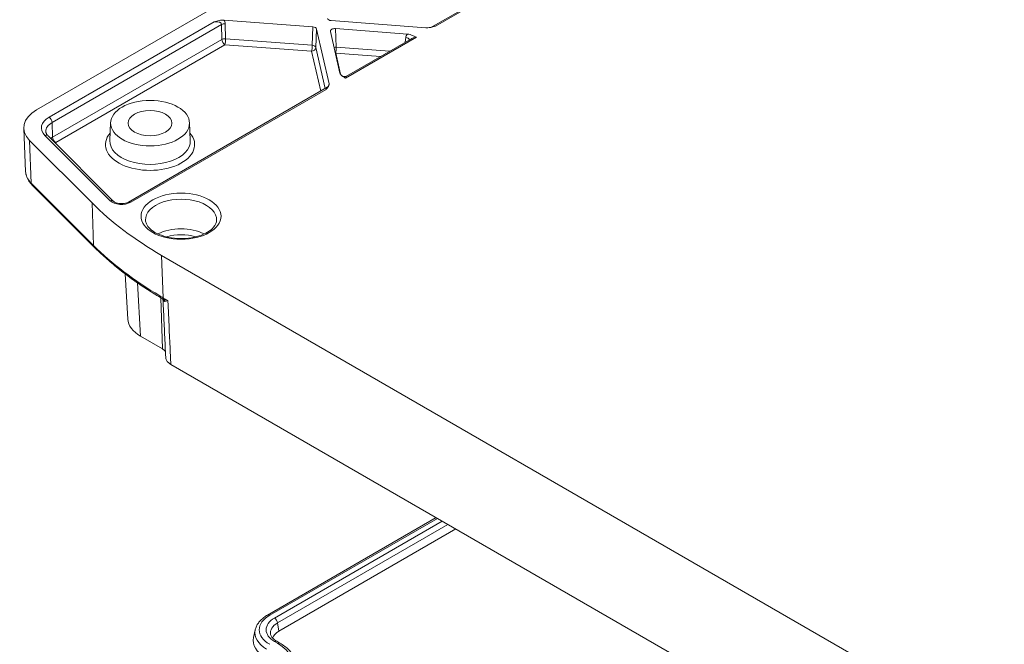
# Model space of a CAD drawing. Header units: millimetres. Extents: x 16 to 915, y 16 to 703.
# Tile 18 of 23: x 604 to 697, y 543 to 603. Entities that reach past the tile are written whole.
import ezdxf

# ---------------------------------------------------------------- set-up
doc = ezdxf.new("R2010")
doc.units = ezdxf.units.MM
doc.header["$LTSCALE"] = 3.333333
doc.layers.add('Visible (ANSI)', color=7, linetype='Continuous', lineweight=9)
doc.layers.add('Visible Narrow (ANSI)', color=7, linetype='Continuous', lineweight=9)

msp = doc.modelspace()

# ---------------------------------------------------------------- linework, layer by layer
at = {"layer": 'Visible (ANSI)'}
for p, q in [((688.0582, 642.0839), (605.2017, 594.2466)), ((674.3713, 620.3858), (642.6813, 602.0896)), ((623.003, 602.7765), (631.4667, 602.1331)), ((631.8252, 601.9262), (633.008, 596.739)), ((642.1987, 602.0453), (633.2144, 602.7282)), ((633.6045, 601.9706), (640.451, 601.4502)), ((634.0387, 597.7481), (633.1373, 601.7009)), ((640.7647, 600.983), (634.6753, 597.4673)), ((632.8288, 596.4012), (613.9375, 585.4944)), ((604.1577, 588.3944), (603.9826, 592.4862)), ((612.2398, 593.0434), (612.1666, 591.3315)), ((619.7376, 593.0434), (619.8108, 591.3315)), ((612.4966, 585.5759), (606.29, 591.7825)), ((604.5396, 591.3428), (610.4727, 585.4097)), ((610.6788, 581.2148), (604.7572, 587.1364)), ((699.1226, 533.0691), (617.0903, 580.4305)), ((613.8752, 574.3589), (613.6146, 578.6666)), ((617.1569, 571.551), (615.0927, 572.7427)), ((617.9629, 570.0769), (698.8673, 523.3667)), ((627.1508, 546.2582), (643.1844, 555.5152)), ((645.0534, 554.4362), (628.2222, 544.7187)), ((625.9895, 544.8507), (625.831, 544.1227)), ((628.3221, 543.5971), (628.0275, 543.7672))]:
    msp.add_line(p, q, dxfattribs=at)
for centre, major_axis, ratio, start_param, end_param in [((633.2692, 602.9668), (0.4169, 0.0003), 0.5773497, 3.2719919, 4.5800541), ((631.4119, 601.8945), (-0.4169, -0.0003), 0.5773497, 3.2719919, 4.5800541), ((633.5508, 601.7319), (-0.417, 0.0006), 0.5773487, 4.5839254, 6.4149341), ((608.148, 592.5456), (-4.1667, 0), 0.5773503, 5.4977871, 6.8067841), ((646.5758, 597.4485), (-41.6829, -0.0216), 0.5772574, 0.5230804, 0.7847193), ((646.7273, 593.6301), (41.7414, 0.2011), 0.5846462, 3.9169556, 3.920767), ((618.0444, 574.4427), (-4.1717, 0), 0.5766475, 0.0348641, 0.7847892), ((616.2833, 571.0466), (1.2354, 0), 0.5773503, 0.3349365, 0.7853982), ((629.7465, 543.8386), (-2.1556, 0), 0.5773503, 5.4977871, 6.0887954), ((629.7465, 543.8386), (-3.9463, 0), 0.5773503, 6.158178, 7.0685835)]:
    msp.add_ellipse(centre, major_axis=major_axis, ratio=ratio, start_param=start_param, end_param=end_param, dxfattribs=at)
for major_axis in [(3.75, 0), (2.0833, 0)]:
    msp.add_ellipse((615.9887, 592.9899), major_axis=major_axis, ratio=0.5773503, dxfattribs=at)
for points, knots in [([(623.003, 602.7765), (622.9399, 602.7813), (622.876, 602.7806), (622.7256, 602.7699), (622.6394, 602.7564), (622.4034, 602.7088), (622.2427, 602.663), (622.0747, 602.6144), (622.0724, 602.6137), (622.0701, 602.6131)], [0, 0, 0, 0, 0.02292933, 0.02292933, 0.05440585, 0.05440585, 0.11299448, 0.11299448, 0.11380749, 0.11380749, 0.11380749, 0.11380749]), ([(642.1987, 602.0453), (642.2619, 602.0405), (642.3258, 602.0412), (642.4761, 602.0519), (642.5624, 602.0654), (642.7984, 602.113), (642.9591, 602.1588), (643.1271, 602.2074), (643.1294, 602.2081), (643.1317, 602.2087)], [0, 0, 0, 0, 0.02292933, 0.02292933, 0.05440585, 0.05440585, 0.11299448, 0.11299448, 0.11380749, 0.11380749, 0.11380749, 0.11380749]), ([(641.3004, 601.1514), (641.2997, 601.1517), (641.299, 601.1521), (641.2064, 601.1996), (641.1043, 601.2511), (640.9053, 601.339), (640.8067, 601.3767), (640.625, 601.4268), (640.5396, 601.4435), (640.451, 601.4502)], [-0.00031742, -0.00031742, -0.00031742, -0.00031742, 0, 0, 0.04429273, 0.04429273, 0.0876209, 0.0876209, 0.12239713, 0.12239713, 0.12239713, 0.12239713]), ([(634.0387, 597.7481), (634.0504, 597.697), (634.0794, 597.6476), (634.1661, 597.5428), (634.2314, 597.4858), (634.3837, 597.3709), (634.4729, 597.312), (634.5552, 597.2585), (634.5558, 597.2581), (634.5564, 597.2577)], [0, 0, 0, 0, 0.03214082, 0.03214082, 0.0721855, 0.0721855, 0.11312165, 0.11312165, 0.11341501, 0.11341501, 0.11341501, 0.11341501]), ([(634.6753, 597.4673), (634.6438, 597.4491), (634.6057, 597.4331), (634.5228, 597.4137), (634.4784, 597.4107), (634.3963, 597.4175), (634.3589, 597.427), (634.2961, 597.4506), (634.2706, 597.4645), (634.2292, 597.4915), (634.2131, 597.5045), (634.2, 597.5164)], [0.842699, 0.842699, 0.842699, 0.842699, 0.87195112, 0.87195112, 0.90120324, 0.90120324, 0.93045535, 0.93045535, 0.95970747, 0.95970747, 0.98895958, 0.98895958, 0.98895958, 0.98895958]), ([(632.725, 596.2004), (632.7261, 596.2017), (632.7273, 596.203), (632.8115, 596.3001), (632.8909, 596.3928), (632.9733, 596.5291), (632.9967, 596.5789), (633.0152, 596.6657), (633.0163, 596.7026), (633.008, 596.739)], [-0.00092621, -0.00092621, -0.00092621, -0.00092621, 0, 0, 0.06674627, 0.06674627, 0.10260545, 0.10260545, 0.12872736, 0.12872736, 0.12872736, 0.12872736]), ([(632.8288, 596.4012), (632.8657, 596.4226), (632.8928, 596.4459), (632.9369, 596.4911), (632.9515, 596.5121), (632.9727, 596.5463), (632.9789, 596.5594), (632.9878, 596.5798), (632.9901, 596.5866), (632.9928, 596.5952), (632.9933, 596.597), (632.9933, 596.597)], [-0.72809732, -0.72809732, -0.72809732, -0.72809732, -0.67639905, -0.67639905, -0.61441964, -0.61441964, -0.54957576, -0.54957576, -0.47996768, -0.47996768, -0.41156621, -0.41156621, -0.41156621, -0.41156621]), ([(606.29, 591.7825), (606.26, 591.8125), (606.2335, 591.8424), (606.1876, 591.9012), (606.1681, 591.93), (606.1356, 591.986), (606.1224, 592.0131), (606.1017, 592.0656), (606.0941, 592.0909), (606.0834, 592.1401), (606.0804, 592.164), (606.0794, 592.1878)], [1.83259571, 1.83259571, 1.83259571, 1.83259571, 1.93237643, 1.93237643, 2.03215714, 2.03215714, 2.13193785, 2.13193785, 2.23171856, 2.23171856, 2.33149927, 2.33149927, 2.33149927, 2.33149927]), ([(604.7572, 587.1364), (604.6865, 587.2072), (604.6208, 587.281), (604.5009, 587.4344), (604.4467, 587.5141), (604.3509, 587.6787), (604.3094, 587.7638), (604.2404, 587.9383), (604.213, 588.0277), (604.1736, 588.2095), (604.1617, 588.3018), (604.1577, 588.3944)], [1.83259571, 1.83259571, 1.83259571, 1.83259571, 1.93237643, 1.93237643, 2.03215714, 2.03215714, 2.13193785, 2.13193785, 2.23171856, 2.23171856, 2.33149927, 2.33149927, 2.33149927, 2.33149927]), ([(613.9375, 585.4944), (613.8915, 585.4678), (613.8349, 585.4418), (613.7026, 585.3961), (613.6261, 585.3768), (613.4604, 585.3493), (613.371, 585.3417), (613.1903, 585.3408), (613.0992, 585.3476), (612.9278, 585.3744), (612.8475, 585.3943), (612.7083, 585.442), (612.6487, 585.4695), (612.5559, 585.5242), (612.5215, 585.5513), (612.4977, 585.5748), (612.4971, 585.5753), (612.4966, 585.5759)], [0, 0, 0, 0, 0.2461659, 0.2461659, 0.5058343, 0.5058343, 0.7761089, 0.7761089, 1.0503738, 1.0503738, 1.3210539, 1.3210539, 1.5809069, 1.5809069, 1.8265685, 1.8265685, 1.8325957, 1.8325957, 1.8325957, 1.8325957]), ([(622.3154, 583.768), (622.3064, 583.5572), (622.2199, 583.3363), (621.8915, 582.9481), (621.6993, 582.7867), (621.2284, 582.5037), (620.9539, 582.381), (620.3422, 582.1851), (620.0046, 582.1126), (619.3007, 582.0286), (618.9342, 582.0177), (618.2136, 582.0601), (617.8594, 582.1135), (617.2039, 582.2769), (616.9023, 582.3865), (616.3839, 582.6444), (616.1666, 582.7921), (615.8297, 583.1026), (615.7116, 583.2645), (615.5868, 583.5389), (615.5594, 583.6541), (615.5545, 583.768)], [5.5224824, 5.5224824, 5.5224824, 5.5224824, 5.9521809, 5.9521809, 6.2630418, 6.2630418, 6.5622786, 6.5622786, 6.8647606, 6.8647606, 7.1702084, 7.1702084, 7.4761108, 7.4761108, 7.7797916, 7.7797916, 8.0796913, 8.0796913, 8.3825054, 8.3825054, 8.6146846, 8.6146846, 8.6146846, 8.6146846]), ([(610.6788, 581.2148), (611.0294, 580.8643), (611.395, 580.519), (612.1551, 579.84), (612.5497, 579.5062), (613.367, 578.8509), (613.7896, 578.5293), (614.6617, 577.8991), (615.1113, 577.5905), (616.0362, 576.987), (616.5116, 576.6921), (616.9993, 576.4044)], [-0.1308195, -0.1308195, -0.1308195, -0.1308195, -0.08065551, -0.08065551, -0.03049152, -0.03049152, 0.01967247, 0.01967247, 0.06983646, 0.06983646, 0.12000045, 0.12000045, 0.12000045, 0.12000045]), ([(617.1112, 576.3386), (617.1143, 576.3368), (617.1176, 576.3347), (617.1245, 576.3302), (617.128, 576.3277), (617.1353, 576.3221), (617.1391, 576.3191), (617.1466, 576.3127), (617.1504, 576.3092), (617.1579, 576.3018), (617.1616, 576.2979), (617.1653, 576.2938)], [0.043056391, 0.043056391, 0.043056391, 0.043056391, 0.04787926, 0.04787926, 0.05270213, 0.05270213, 0.057525, 0.057525, 0.06234787, 0.06234787, 0.067170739, 0.067170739, 0.067170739, 0.067170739]), ([(617.1653, 576.2938), (617.1733, 576.2847), (617.1809, 576.2748), (617.1942, 576.2542), (617.1999, 576.2436), (617.2091, 576.2235), (617.2125, 576.2139), (617.2174, 576.197), (617.2189, 576.1897), (617.2207, 576.1784), (617.221, 576.1743), (617.2211, 576.1721)], [0, 0, 0, 0, 0.010617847, 0.010617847, 0.021235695, 0.021235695, 0.031853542, 0.031853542, 0.042471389, 0.042471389, 0.053089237, 0.053089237, 0.053089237, 0.053089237]), ([(617.2211, 576.1721), (617.2382, 575.8092), (617.2553, 575.4465), (617.2895, 574.7209), (617.3065, 574.3581), (617.3405, 573.6326), (617.3575, 573.2699), (617.3913, 572.5445), (617.4082, 572.1818), (617.442, 571.4564), (617.4588, 571.0938), (617.4756, 570.7311)], [0.89371803, 0.89371803, 0.89371803, 0.89371803, 1.0551282, 1.0551282, 1.21653837, 1.21653837, 1.37794854, 1.37794854, 1.53935871, 1.53935871, 1.70076889, 1.70076889, 1.70076889, 1.70076889]), ([(617.4756, 570.7311), (617.4784, 570.6707), (617.4911, 570.6104), (617.5475, 570.4617), (617.6034, 570.3756), (617.7554, 570.2151), (617.8509, 570.1416), (617.9629, 570.0769)], [0.04023057, 0.04023057, 0.04023057, 0.04023057, 0.07811056, 0.07811056, 0.13513934, 0.13513934, 0.19217181, 0.19217181, 0.19217181, 0.19217181]), ([(625.9895, 544.8507), (626.0145, 544.966), (626.0525, 545.0788), (626.1515, 545.296), (626.2123, 545.4004), (626.3537, 545.5994), (626.4342, 545.694), (626.6122, 545.873), (626.7097, 545.9574), (626.9195, 546.1157), (627.0319, 546.1896), (627.1508, 546.2582)], [2.48120182, 2.48120182, 2.48120182, 2.48120182, 2.61327998, 2.61327998, 2.74535815, 2.74535815, 2.87743632, 2.87743632, 3.00951449, 3.00951449, 3.14159265, 3.14159265, 3.14159265, 3.14159265]), ([(628.0275, 543.7672), (627.9564, 543.8082), (627.8914, 543.8512), (627.7747, 543.9392), (627.723, 543.9843), (627.6335, 544.0743), (627.5956, 544.1193), (627.5331, 544.2073), (627.5085, 544.2502), (627.4708, 544.333), (627.4577, 544.3728), (627.4493, 544.4115)], [1.57079633, 1.57079633, 1.57079633, 1.57079633, 1.70287449, 1.70287449, 1.83495266, 1.83495266, 1.96703083, 1.96703083, 2.099109, 2.099109, 2.23118716, 2.23118716, 2.23118716, 2.23118716]), ([(629.8821, 541.7194), (629.8493, 541.8699), (629.7996, 542.0177), (629.6694, 542.3036), (629.5889, 542.4418), (629.4008, 542.7066), (629.2932, 542.8332), (629.0539, 543.0738), (628.9223, 543.1878), (628.6375, 543.4026), (628.4845, 543.5033), (628.3221, 543.5971)], [0.91040549, 0.91040549, 0.91040549, 0.91040549, 1.04248366, 1.04248366, 1.17456183, 1.17456183, 1.30663999, 1.30663999, 1.43871816, 1.43871816, 1.57079633, 1.57079633, 1.57079633, 1.57079633])]:
    msp.add_open_spline(points, degree=3, knots=knots, dxfattribs=at)
at = {"layer": 'Visible Narrow (ANSI)'}
for p, q in [((643.1317, 602.2087), (674.2675, 620.185)), ((622.0701, 602.6131), (606.3904, 593.5604)), ((606.6848, 593.0621), (622.7913, 602.3612)), ((622.7913, 602.3612), (622.8126, 600.9405)), ((623.1614, 601.0089), (623.1401, 602.4295)), ((631.4667, 602.1331), (631.4014, 600.3825)), ((631.7599, 600.1756), (631.8252, 601.9262)), ((633.6896, 600.2086), (633.6045, 601.9706)), ((622.8126, 600.9405), (606.7267, 591.6533)), ((631.4014, 600.3825), (623.1614, 601.0089)), ((634.5564, 597.2577), (641.3004, 601.1514)), ((640.2889, 601.1261), (640.2493, 600.6855)), ((607.0211, 591.155), (623.107, 600.4422)), ((623.107, 600.4422), (631.347, 599.8158)), ((632.6448, 596.295), (631.7599, 600.1756)), ((638.7563, 599.8235), (633.6896, 600.2086)), ((631.347, 599.8158), (632.2075, 596.0425)), ((634.0934, 597.633), (633.6353, 599.6419)), ((633.6353, 599.6419), (637.8826, 599.3191)), ((614.1459, 585.4737), (632.725, 596.2004)), ((606.6848, 593.0621), (606.7267, 591.6533)), ((605.9953, 591.8281), (612.2019, 585.6215)), ((604.5396, 591.3428), (604.6912, 587.299)), ((610.6129, 581.3774), (604.6912, 587.299)), ((610.4727, 585.4097), (610.6129, 581.3774)), ((617.2304, 576.3982), (617.0903, 580.4305)), ((615.0927, 572.7427), (614.7857, 577.8182)), ((617.1569, 571.551), (617.0077, 576.3994)), ((617.679, 576.1392), (617.2304, 576.3982)), ((627.3591, 546.2376), (643.3064, 555.4448)), ((643.7665, 555.1792), (627.8192, 545.972)), ((628.1093, 545.5233), (644.3001, 554.8711)), ((628.1093, 545.5233), (628.2222, 544.7187)), ((627.8192, 543.7465), (628.1138, 543.5764))]:
    msp.add_line(p, q, dxfattribs=at)
for centre, major_axis, ratio, start_param, end_param in [((622.0985, 602.4844), (1.0391, -0.1111), 0.6649976, 0.0809935, 0.5899549), ((622.0441, 602.2579), (0.7448, 0.1313), 0.4596273, 6.2025247, 7.7384145), ((623.0858, 602.203), (-0.4166, -0.0062), 0.5468318, 4.5733903, 5.4890874), ((643.1577, 601.8835), (-0.746, -0.0981), 0.4331424, 4.6901851, 5.3183275), ((623.107, 600.7824), (0.4166, 0.0062), 0.5468318, 1.4317976, 2.3474947), ((623.107, 600.7824), (0.2083, -0.3608), 0.5773503, 3.9618974, 5.4977871), ((623.107, 600.7824), (-0.0316, -0.4155), 0.1065742, 0.6195358, 2.1554255), ((641.3288, 601.0227), (-1.0391, 0.1111), 0.6649976, 5.7854042, 6.2943656), ((640.2346, 600.8996), (0.415, -0.0373), 0.5549014, 0.2199502, 1.4894836), ((641.2744, 600.7962), (-0.7448, -0.1313), 0.4596273, 4.5968218, 5.38222), ((631.347, 600.1561), (-0.0316, -0.4155), 0.1065742, 0.6195358, 2.1554255), ((631.347, 600.1561), (0.4062, 0.0926), 0.8095113, 4.5298518, 6.0657416), ((631.347, 600.1561), (0.4164, -0.0155), 0.5514033, 0.1524147, 1.4604769), ((633.6353, 599.9821), (-0.4162, -0.0201), 0.5433381, 4.5552279, 5.0621751), ((633.6353, 599.9821), (0.0316, 0.4155), 0.1065742, 3.7611284, 5.2970181), ((633.6353, 599.9821), (0.4062, 0.0926), 0.8095113, 4.4617088, 4.5298518), ((634.5823, 596.9325), (-0.1151, -0.5395), 0.2050712, 3.3244367, 4.1098349), ((632.6991, 595.8452), (0.1407, 0.5583), 0.1350479, 0.1303424, 0.9157406), ((633.1119, 595.8647), (0.0713, -0.9192), 0.1305017, 3.4454743, 3.8404565), ((608.148, 592.5456), (-2.4857, 0), 0.5773503, 5.4977871, 6.8067841), ((606.3904, 593.2202), (-0.2083, 0.3608), 0.5773503, 3.9618974, 5.4977871), ((608.148, 592.2173), (-2.0693, 0), 0.5773503, 5.4977871, 6.3078805), ((605.9953, 591.4878), (0.2946, 0.2946), 0.7071068, 0, 0.9553166), ((608.148, 590.8327), (-2.0101, 0), 0.5773503, 5.4977871, 5.6380628), ((607.0211, 591.4952), (-0.2083, 0.3608), 0.5773503, 0.8203047, 2.3561945), ((615.9887, 590.9487), (-4.2397, 0), 0.5773503, 5.8192945, 9.8886688), ((608.148, 590.5044), (1.5937, 0), 0.5773503, 2.3561945, 2.4150177), ((615.9887, 591.277), (3.8233, 0), 0.5773503, 3.1168974, 6.3078805), ((608.148, 588.4513), (-3.9916, 0), 0.5773503, 0.0246952, 0.5235988), ((605.0519, 587.4311), (-0.2946, -0.2946), 0.7071068, 5.7026122, 6.2831853), ((612.2019, 585.2813), (0.2946, 0.2946), 0.7071068, 0, 0.9553166), ((613.2721, 585.9782), (1.2357, 0), 0.5773503, 3.6651914, 5.4977871), ((614.1459, 585.1335), (-0.2083, 0.3608), 0.5773503, 5.4977871, 6.2831853), ((618.935, 583.8162), (-3.3815, 0), 0.5773503, 3.1168974, 6.3078805), ((618.935, 581.0708), (-3.264, 0), 0.5773503, 3.9763259, 5.448452), ((618.935, 580.7425), (2.8476, 0), 0.5773503, 1.0712238, 2.0703689), ((610.9735, 581.5095), (-0.2946, -0.2946), 0.7071068, 5.7026122, 6.2831853), ((646.7155, 593.4279), (-41.6826, -0.0354), 0.5774339, 0.5228946, 0.7737146), ((617.211, 576.7633), (-0.2117, -0.3589), 0.5835664, 5.5382131, 6.2831853), ((646.7155, 593.4279), (-41.6826, -0.0354), 0.5774339, 0.7737146, 0.7845336), ((616.8538, 576.017), (0.3114, 0.2768), 0.9549512, 5.7025088, 6.2831853), ((617.5249, 576.5801), (-0.2083, -0.3608), 0.5773503, 5.5326937, 6.0310728), ((617.0174, 575.9412), (-0.0614, -0.4121), 0.9232228, 2.0065866, 2.5829469), ((629.7465, 544.8593), (-3.3762, 0), 0.5773503, 5.4977871, 7.0685835), ((629.7465, 544.8593), (-2.7256, 0), 0.5773503, 5.4977871, 7.0685835), ((627.3591, 545.8974), (-0.2083, 0.3608), 0.5773503, 5.4977871, 6.2831853), ((627.8192, 545.6318), (-0.2083, 0.3608), 0.5773503, 4.1015237, 5.4977871), ((629.7465, 544.5781), (-3.7866, 0), 0.5773503, 6.158178, 7.0685835), ((629.7465, 544.5781), (-2.3153, 0), 0.5773503, 5.4977871, 6.4081926), ((627.8192, 543.4063), (0.2083, 0.3608), 0.5773503, 0, 0.7853982), ((628.1138, 543.2362), (0.2083, 0.3608), 0.5773503, 0, 0.7853982), ((624.7378, 541.6273), (4.7744, 0), 0.5773503, 5.4977871, 7.0685835)]:
    msp.add_ellipse(centre, major_axis=major_axis, ratio=ratio, start_param=start_param, end_param=end_param, dxfattribs=at)
msp.add_ellipse((618.935, 584.1446), major_axis=(3.7979, 0), ratio=0.5773503, dxfattribs=at)
for points, knots in [([(617.2712, 576.2606), (617.2297, 576.2775), (617.19, 576.2958), (617.1384, 576.3231), (617.1246, 576.3308), (617.1112, 576.3386)], [0, 0, 0, 0, 0.031330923, 0.031330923, 0.043056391, 0.043056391, 0.043056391, 0.043056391]), ([(617.2211, 576.1721), (617.2213, 576.1691), (617.2214, 576.1662), (617.225, 576.1262), (617.238, 576.1013), (617.2592, 576.0852)], [-0.053089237, -0.053089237, -0.053089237, -0.053089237, -0.049331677, -0.049331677, 0, 0, 0, 0]), ([(617.2592, 576.0852), (617.2747, 576.0736), (617.2944, 576.0666), (617.3386, 576.0608), (617.3621, 576.061), (617.3883, 576.0638)], [-0.067170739, -0.067170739, -0.067170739, -0.067170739, -0.031330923, -0.031330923, 0, 0, 0, 0]), ([(617.679, 576.1392), (617.6048, 576.1553), (617.5332, 576.1733), (617.3967, 576.2136), (617.3318, 576.2359), (617.2712, 576.2606)], [-0.090716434, -0.090716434, -0.090716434, -0.090716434, -0.045358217, -0.045358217, 0, 0, 0, 0]), ([(617.3883, 576.0638), (617.4261, 576.0679), (617.4697, 576.077), (617.5671, 576.1029), (617.6208, 576.1196), (617.679, 576.1392)], [0, 0, 0, 0, 0.045358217, 0.045358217, 0.090716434, 0.090716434, 0.090716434, 0.090716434]), ([(617.9629, 570.0769), (617.9498, 570.3604), (617.9366, 570.6439), (617.8893, 571.6609), (617.8551, 572.3944), (617.8208, 573.1279), (617.7788, 574.023), (617.7367, 574.9182), (617.6944, 575.8134)], [-1.70135205, -1.70135205, -1.70135205, -1.70135205, -1.57519092, -1.57519092, -1.24886229, -1.24886229, -1.24886229, -0.85068564, -0.85068564, -0.85068564, -0.85068564])]:
    msp.add_open_spline(points, degree=3, knots=knots, dxfattribs=at)
msp.add_open_spline([(617.679, 576.1392), (617.6841, 576.0306), (617.6893, 575.922), (617.6944, 575.8134)], degree=3, dxfattribs=at)

doc.saveas('drawing.dxf')
